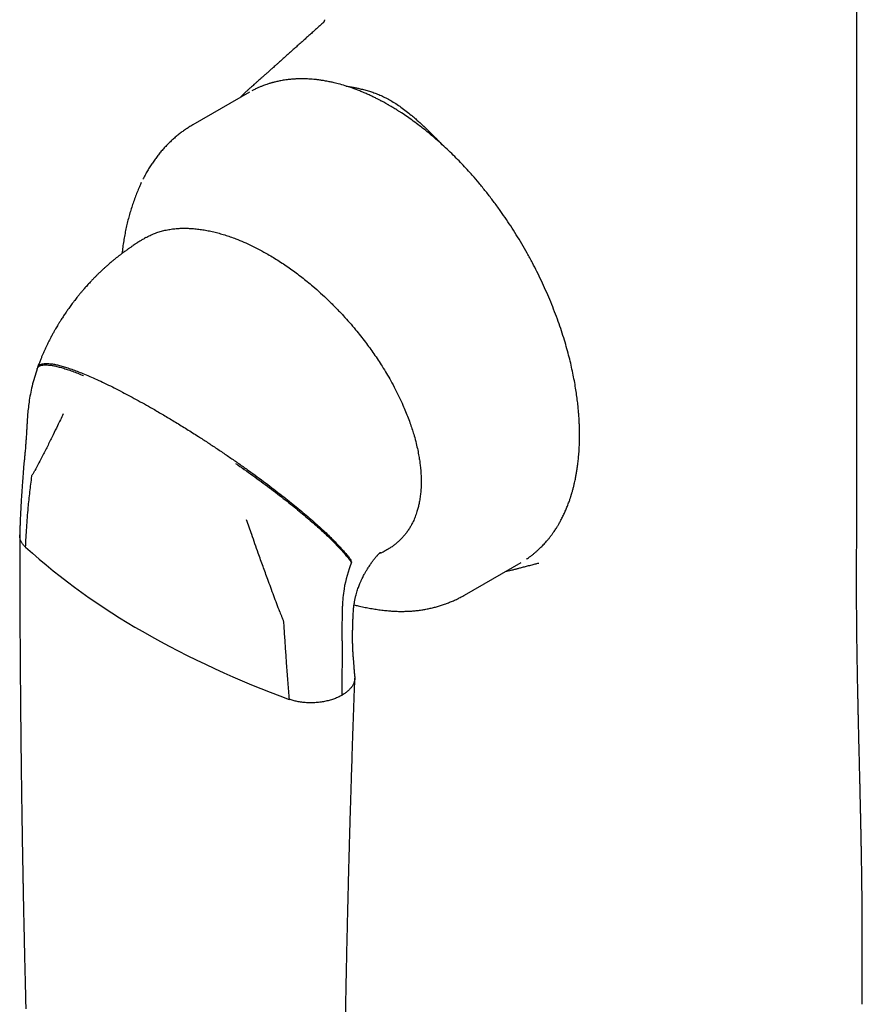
# Model space of a CAD drawing. Header units: millimetres. Extents: x 8 to 763, y 12 to 958.
# Tile 15 of 33: x 694 to 728, y 272 to 312. Entities that reach past the tile are written whole.
import ezdxf

# ---------------------------------------------------------------- set-up
doc = ezdxf.new("R2010")
doc.units = ezdxf.units.MM

msp = doc.modelspace()

# ---------------------------------------------------------------- linework, layer by layer
at = {"color": 7, "linetype": 'Continuous', "lineweight": 30}
for p, q in [((706.074, 312.303), (706.075, 312.304)), ((702.975, 309.527), (702.965, 309.519)), ((703.053, 309.452), (700.72, 308.105)), ((694.314, 298.088), (694.297, 298.038)), ((711.919, 288.705), (714.252, 290.053)), ((713.604, 289.678), (713.754, 289.713)), ((706.872, 287.016), (706.882, 288.241)), ((708.785, 288.057), (708.79, 288.056)), ((706.87, 286.812), (706.852, 284.566)), ((706.87, 286.812), (706.872, 287.016))]:
    msp.add_line(p, q, dxfattribs=at)
at = {"color": 7, "linetype": 'Continuous', "lineweight": 30, "flags": 128}
for points in [[(728.084, 291.456), (728.084, 335.836), (728.084, 388.951)], [(698.593, 305.72), (698.592, 305.718), (698.592, 305.717)]]:
    msp.add_lwpolyline(points, dxfattribs=at)
at = {"color": 7, "linetype": 'Continuous', "lineweight": 30}
for centre, radius, start, end in [((712.493, 311.501), 27.969, 228.1199, 240.3353), ((712.664, 287.942), 5.805, 158.7, 169.9078), ((711.303, 288.189), 4.421, 169.9626, 179.3173), ((717.988, 321.065), 38.999, 240.2741, 250.0604)]:
    msp.add_arc(centre, radius, start, end, dxfattribs=at)
for points, knots in [([(706.125, 312.373), (706.123, 312.366), (706.119, 312.355), (706.113, 312.345), (706.111, 312.341)], [0, 0, 0, 0, 0.644893, 1, 1, 1, 1]), ([(706.151, 312.442), (706.149, 312.435), (706.144, 312.421), (706.138, 312.404), (706.134, 312.393), (706.131, 312.384), (706.129, 312.38), (706.128, 312.377), (706.127, 312.374), (706.127, 312.373), (706.126, 312.372)], [0, 0, 0, 0, 0.175401, 0.317256, 0.42681, 0.505124, 0.581885, 0.690258, 0.829865, 1, 1, 1, 1]), ([(706.073, 312.304), (706.051, 312.284), (705.989, 312.228), (705.88, 312.129), (705.744, 312.007), (705.606, 311.882), (705.472, 311.761), (705.33, 311.634), (705.181, 311.5), (705.031, 311.365), (704.886, 311.235), (704.743, 311.107), (704.594, 310.973), (704.442, 310.837), (704.31, 310.719), (704.2, 310.621), (704.115, 310.545), (704.032, 310.471), (703.943, 310.392), (703.843, 310.302), (703.74, 310.211), (703.643, 310.125), (703.557, 310.048), (703.478, 309.978), (703.413, 309.921), (703.362, 309.875), (703.324, 309.841), (703.282, 309.804), (703.23, 309.758), (703.166, 309.701), (703.087, 309.631), (703.021, 309.573), (702.981, 309.538), (702.973, 309.53)], [0, 0, 0, 0, 0.021302, 0.060479, 0.106884, 0.153086, 0.195357, 0.237326, 0.290487, 0.340318, 0.383604, 0.430396, 0.47915, 0.528373, 0.577156, 0.607072, 0.634295, 0.659095, 0.687257, 0.720396, 0.755742, 0.786816, 0.813441, 0.838443, 0.863224, 0.875405, 0.887612, 0.900069, 0.916076, 0.936728, 0.962023, 0.991958, 1, 1, 1, 1]), ([(706.121, 312.348), (706.121, 312.348), (706.121, 312.348), (706.119, 312.346), (706.109, 312.337), (706.094, 312.323), (706.081, 312.311), (706.073, 312.305)], [0, 0, 0, 0, 0.307621, 0.422645, 0.574569, 0.766736, 1, 1, 1, 1]), ([(706.111, 312.34), (706.11, 312.338), (706.108, 312.334), (706.106, 312.329), (706.105, 312.327), (706.104, 312.327), (706.104, 312.327)], [0, 0, 0, 0, 0.338825, 0.620827, 0.847786, 1, 1, 1, 1]), ([(714.478, 290.194), (714.504, 290.212), (714.562, 290.251), (714.653, 290.318), (714.751, 290.393), (714.846, 290.472), (714.923, 290.54), (714.986, 290.597), (715.041, 290.65), (715.1, 290.708), (715.165, 290.775), (715.232, 290.847), (715.298, 290.922), (715.367, 291.004), (715.438, 291.093), (715.51, 291.189), (715.575, 291.279), (715.633, 291.362), (715.681, 291.436), (715.718, 291.495), (715.747, 291.543), (715.773, 291.586), (715.803, 291.636), (715.837, 291.696), (715.888, 291.789), (715.955, 291.918), (716.02, 292.052), (716.07, 292.162), (716.105, 292.245), (716.141, 292.331), (716.176, 292.419), (716.208, 292.506), (716.238, 292.587), (716.261, 292.655), (716.279, 292.709), (716.292, 292.751), (716.304, 292.786), (716.312, 292.814), (716.32, 292.838), (716.328, 292.865), (716.339, 292.902), (716.354, 292.953), (716.372, 293.016), (716.391, 293.085), (716.409, 293.156), (716.426, 293.224), (716.445, 293.302), (716.465, 293.39), (716.486, 293.488), (716.508, 293.602), (716.534, 293.741), (716.561, 293.911), (716.588, 294.103), (716.612, 294.317), (716.63, 294.514), (716.642, 294.685), (716.649, 294.816), (716.654, 294.934), (716.657, 295.038), (716.659, 295.127), (716.66, 295.201), (716.66, 295.258), (716.66, 295.3), (716.66, 295.332), (716.66, 295.363), (716.66, 295.401), (716.659, 295.446), (716.658, 295.498), (716.657, 295.586), (716.653, 295.71), (716.645, 295.883), (716.634, 296.074), (716.617, 296.286), (716.595, 296.515), (716.567, 296.764), (716.53, 297.035), (716.485, 297.323), (716.43, 297.628), (716.366, 297.944), (716.293, 298.271), (716.209, 298.607), (716.114, 298.958), (716.005, 299.324), (715.882, 299.704), (715.744, 300.097), (715.594, 300.497), (715.432, 300.896), (715.263, 301.287), (715.087, 301.671), (714.905, 302.046), (714.709, 302.426), (714.501, 302.81), (714.279, 303.196), (714.053, 303.57), (713.823, 303.932), (713.59, 304.28), (713.342, 304.635), (713.078, 304.994), (712.798, 305.354), (712.519, 305.696), (712.262, 305.996), (712.024, 306.26), (711.803, 306.498), (711.57, 306.739), (711.324, 306.982), (711.066, 307.225), (710.811, 307.455), (710.56, 307.671), (710.315, 307.872), (710.061, 308.071), (709.81, 308.258), (709.562, 308.433), (709.369, 308.563), (709.223, 308.657), (709.13, 308.716), (709.045, 308.768), (708.968, 308.815), (708.899, 308.856), (708.842, 308.89), (708.799, 308.915), (708.761, 308.936), (708.721, 308.959), (708.662, 308.992), (708.583, 309.036), (708.483, 309.09), (708.369, 309.15), (708.24, 309.215), (708.096, 309.284), (707.94, 309.357), (707.772, 309.431), (707.557, 309.52), (707.299, 309.617), (707.004, 309.715), (706.773, 309.782), (706.604, 309.825), (706.504, 309.849), (706.417, 309.868), (706.334, 309.886), (706.241, 309.904), (706.124, 309.925), (705.99, 309.946), (705.846, 309.965), (705.705, 309.98), (705.569, 309.991), (705.438, 309.998), (705.314, 310.002), (705.204, 310.003), (705.109, 310.002), (705.031, 310), (704.964, 309.997), (704.899, 309.993), (704.828, 309.989), (704.744, 309.981), (704.649, 309.971), (704.549, 309.959), (704.446, 309.943), (704.348, 309.926), (704.257, 309.908), (704.176, 309.89), (704.103, 309.873), (704.046, 309.858), (704.002, 309.847), (703.969, 309.837), (703.933, 309.827), (703.888, 309.814), (703.829, 309.795), (703.756, 309.771), (703.669, 309.74), (703.568, 309.702), (703.456, 309.655), (703.331, 309.599), (703.227, 309.548), (703.166, 309.514), (703.149, 309.505)], [0, 0, 0, 0, 0.004544, 0.009933, 0.016647, 0.02265, 0.027942, 0.031511, 0.034959, 0.038883, 0.0433, 0.048057, 0.052702, 0.057206, 0.06296, 0.068466, 0.073628, 0.078206, 0.08219, 0.085579, 0.087536, 0.089704, 0.092312, 0.095361, 0.098849, 0.106431, 0.11442, 0.118197, 0.122059, 0.126004, 0.130032, 0.134074, 0.137697, 0.140828, 0.142941, 0.144751, 0.146257, 0.147458, 0.148365, 0.149427, 0.150892, 0.153111, 0.155879, 0.158885, 0.161795, 0.164611, 0.16733, 0.171411, 0.175257, 0.179142, 0.185061, 0.191698, 0.199052, 0.207124, 0.215911, 0.22111, 0.225927, 0.230195, 0.233913, 0.237083, 0.239704, 0.241776, 0.243182, 0.244146, 0.245153, 0.246469, 0.248093, 0.24997, 0.251892, 0.257304, 0.262903, 0.269813, 0.276987, 0.28448, 0.29298, 0.301971, 0.311452, 0.321423, 0.331885, 0.342244, 0.353042, 0.364281, 0.375958, 0.388076, 0.400633, 0.413529, 0.426294, 0.438866, 0.451245, 0.463432, 0.475427, 0.488632, 0.501596, 0.51432, 0.526803, 0.539045, 0.551047, 0.564884, 0.578387, 0.591557, 0.604394, 0.613961, 0.623846, 0.634138, 0.644837, 0.655942, 0.667454, 0.677439, 0.687711, 0.698272, 0.709121, 0.718906, 0.728916, 0.732909, 0.736833, 0.740321, 0.743339, 0.746363, 0.748701, 0.750352, 0.751657, 0.753284, 0.755249, 0.758878, 0.762961, 0.767494, 0.772852, 0.778727, 0.78512, 0.792031, 0.799415, 0.811748, 0.823892, 0.835849, 0.840495, 0.844897, 0.84822, 0.851471, 0.855402, 0.860013, 0.866324, 0.872519, 0.878565, 0.884462, 0.89021, 0.895786, 0.900837, 0.904895, 0.908405, 0.911367, 0.913969, 0.917158, 0.921065, 0.925454, 0.930146, 0.934966, 0.939915, 0.943892, 0.947887, 0.951421, 0.954392, 0.956269, 0.957823, 0.959352, 0.96157, 0.964508, 0.968166, 0.972544, 0.977642, 0.983461, 0.990001, 0.99726, 1, 1, 1, 1]), ([(702.966, 309.523), (702.948, 309.507), (702.91, 309.473), (702.855, 309.421), (702.799, 309.366), (702.742, 309.309), (702.697, 309.263), (702.672, 309.235), (702.665, 309.228)], [0, 0, 0, 0, 0.157393, 0.328325, 0.513086, 0.711936, 0.922696, 1, 1, 1, 1]), ([(707.044, 309.7), (707.057, 309.698), (707.125, 309.688), (707.244, 309.668), (707.394, 309.641), (707.545, 309.61), (707.712, 309.572), (707.896, 309.523), (708.087, 309.463), (708.281, 309.394), (708.478, 309.311), (708.678, 309.216), (708.809, 309.143), (708.874, 309.107)], [0, 0, 0, 0, 0.02251, 0.115319, 0.199655, 0.275536, 0.369371, 0.47668, 0.578493, 0.681537, 0.790396, 0.896449, 1, 1, 1, 1]), ([(708.874, 309.107), (708.944, 309.065), (709.085, 308.981), (709.299, 308.834), (709.509, 308.677), (709.69, 308.531), (709.842, 308.402), (709.972, 308.288), (710.103, 308.169), (710.227, 308.054), (710.343, 307.942), (710.456, 307.833), (710.574, 307.717), (710.665, 307.626), (710.727, 307.565), (710.756, 307.535), (710.785, 307.506), (710.815, 307.475), (710.84, 307.451), (710.865, 307.425), (710.896, 307.394), (710.937, 307.352), (710.982, 307.307), (711.016, 307.271), (711.038, 307.25), (711.043, 307.244)], [0, 0, 0, 0, 0.093008, 0.188376, 0.286414, 0.376868, 0.434646, 0.494452, 0.556321, 0.61675, 0.668032, 0.719948, 0.775784, 0.835546, 0.84922, 0.863085, 0.877141, 0.891386, 0.905822, 0.911725, 0.92742, 0.950605, 0.969672, 0.991896, 1, 1, 1, 1]), ([(700.721, 308.105), (700.716, 308.103), (700.661, 308.072), (700.557, 308.008), (700.41, 307.912), (700.266, 307.81), (700.126, 307.702), (699.989, 307.59), (699.855, 307.471), (699.725, 307.348), (699.598, 307.218), (699.475, 307.084), (699.356, 306.944), (699.24, 306.798), (699.129, 306.647), (699.022, 306.491), (698.919, 306.33), (698.82, 306.163), (698.734, 306.006), (698.683, 305.904), (698.661, 305.86)], [0, 0, 0, 0, 0.004947, 0.062214, 0.119594, 0.177119, 0.234827, 0.292753, 0.350934, 0.409406, 0.468203, 0.527357, 0.586899, 0.646857, 0.707258, 0.768123, 0.82947, 0.891315, 0.953666, 1, 1, 1, 1]), ([(698.593, 305.719), (698.582, 305.695), (698.537, 305.601), (698.465, 305.432), (698.375, 305.213), (698.292, 304.989), (698.213, 304.761), (698.141, 304.529), (698.074, 304.293), (698.012, 304.054), (697.957, 303.81), (697.907, 303.563), (697.864, 303.312), (697.827, 303.058), (697.804, 302.885), (697.796, 302.797), (697.796, 302.796)], [0, 0, 0, 0, 0.025758, 0.103162, 0.181154, 0.259763, 0.339016, 0.418938, 0.49955, 0.580872, 0.662918, 0.745699, 0.829218, 0.913473, 0.998455, 1, 1, 1, 1]), ([(698.783, 303.452), (698.811, 303.469), (698.895, 303.518), (699.043, 303.586), (699.227, 303.659), (699.419, 303.719), (699.618, 303.767), (699.823, 303.803), (700.016, 303.825), (700.195, 303.836), (700.359, 303.84), (700.525, 303.837), (700.637, 303.831), (700.694, 303.827)], [0, 0, 0, 0, 0.051632, 0.154662, 0.257693, 0.362942, 0.468192, 0.574104, 0.680018, 0.759865, 0.839861, 0.919858, 1, 1, 1, 1]), ([(698.782, 303.454), (698.747, 303.434), (698.673, 303.391), (698.554, 303.318), (698.472, 303.266), (698.428, 303.238)], [0, 0, 0, 0, 0.29254, 0.626202, 1, 1, 1, 1]), ([(700.694, 303.827), (700.766, 303.821), (700.909, 303.809), (701.129, 303.778), (701.351, 303.739), (701.576, 303.69), (701.802, 303.631), (702.029, 303.564), (702.259, 303.488), (702.521, 303.391), (702.817, 303.27), (703.147, 303.119), (703.479, 302.952), (703.701, 302.827), (703.812, 302.764)], [0, 0, 0, 0, 0.073014, 0.146029, 0.219345, 0.292662, 0.36567, 0.438678, 0.511952, 0.585225, 0.688571, 0.791917, 0.895958, 1, 1, 1, 1]), ([(698.428, 303.238), (698.397, 303.218), (698.339, 303.18), (698.261, 303.128), (698.197, 303.084), (698.145, 303.049), (698.104, 303.02), (698.07, 302.996), (698.04, 302.975), (698.006, 302.951), (697.961, 302.918), (697.899, 302.873), (697.852, 302.838), (697.826, 302.818)], [0, 0, 0, 0, 0.152229, 0.280648, 0.385282, 0.466955, 0.537109, 0.589688, 0.63693, 0.684534, 0.759203, 0.864369, 1, 1, 1, 1]), ([(697.826, 302.818), (697.803, 302.802), (697.763, 302.772), (697.712, 302.732), (697.672, 302.702), (697.64, 302.676), (697.603, 302.647), (697.559, 302.612), (697.511, 302.574), (697.464, 302.535), (697.415, 302.495), (697.36, 302.449), (697.3, 302.398), (697.22, 302.329), (697.131, 302.25), (697.031, 302.158), (696.932, 302.066), (696.848, 301.986), (696.783, 301.921), (696.738, 301.877), (696.694, 301.832), (696.65, 301.787), (696.608, 301.744), (696.572, 301.707), (696.54, 301.673), (696.501, 301.631), (696.45, 301.577), (696.389, 301.511), (696.328, 301.443), (696.27, 301.376), (696.217, 301.316), (696.169, 301.26), (696.125, 301.208), (696.084, 301.159), (696.049, 301.117), (696.012, 301.072), (695.965, 301.013), (695.907, 300.94), (695.843, 300.858), (695.78, 300.775), (695.718, 300.693), (695.658, 300.611), (695.604, 300.537), (695.555, 300.467), (695.51, 300.403), (695.464, 300.334), (695.415, 300.262), (695.365, 300.186), (695.317, 300.113), (695.276, 300.049), (695.245, 299.999), (695.222, 299.963), (695.202, 299.93), (695.179, 299.893), (695.148, 299.841), (695.107, 299.772), (695.056, 299.685), (694.997, 299.583), (694.932, 299.465), (694.887, 299.381), (694.863, 299.336)], [0, 0, 0, 0, 0.018188, 0.032281, 0.042262, 0.050129, 0.059074, 0.07248, 0.086615, 0.098772, 0.112173, 0.12721, 0.145209, 0.163576, 0.195001, 0.222168, 0.251646, 0.282567, 0.297252, 0.310781, 0.323792, 0.337517, 0.351493, 0.36268, 0.371185, 0.381922, 0.399604, 0.419304, 0.439881, 0.458918, 0.476558, 0.49136, 0.50688, 0.521084, 0.532422, 0.54222, 0.559295, 0.581289, 0.60256, 0.627009, 0.648831, 0.669817, 0.69266, 0.708692, 0.725692, 0.743686, 0.762672, 0.782647, 0.80306, 0.820337, 0.832353, 0.841495, 0.848317, 0.857855, 0.870104, 0.888373, 0.910522, 0.936531, 0.96637, 1, 1, 1, 1]), ([(703.812, 302.764), (703.889, 302.718), (704.045, 302.627), (704.279, 302.48), (704.512, 302.326), (704.744, 302.165), (704.976, 301.996), (705.206, 301.82), (705.436, 301.636), (705.696, 301.42), (705.984, 301.166), (706.3, 300.87), (706.612, 300.561), (706.816, 300.343), (706.918, 300.234)], [0, 0, 0, 0, 0.073004, 0.146007, 0.219251, 0.292495, 0.3655, 0.438505, 0.511763, 0.58502, 0.688357, 0.791693, 0.895848, 1, 1, 1, 1]), ([(706.918, 300.234), (707.004, 300.139), (707.175, 299.951), (707.412, 299.671), (707.63, 299.402), (707.825, 299.15), (708.009, 298.901), (708.184, 298.654), (708.355, 298.402), (708.528, 298.133), (708.703, 297.848), (708.884, 297.533), (709.058, 297.209), (709.225, 296.875), (709.368, 296.567), (709.49, 296.28), (709.595, 296.015), (709.687, 295.76), (709.769, 295.515), (709.849, 295.25), (709.923, 294.975), (709.988, 294.692), (710.034, 294.451), (710.069, 294.231), (710.095, 294.023), (710.115, 293.809), (710.129, 293.58), (710.13, 293.428), (710.13, 293.348)], [0, 0, 0, 0, 0.049401, 0.098801, 0.140137, 0.181472, 0.219084, 0.256697, 0.294613, 0.332528, 0.37566, 0.41879, 0.466929, 0.512306, 0.557681, 0.593468, 0.629271, 0.665056, 0.696695, 0.728334, 0.77243, 0.808367, 0.844303, 0.87221, 0.900117, 0.932115, 0.964113, 1, 1, 1, 1]), ([(694.863, 299.336), (694.843, 299.298), (694.807, 299.228), (694.76, 299.135), (694.723, 299.06), (694.694, 299), (694.661, 298.93), (694.622, 298.845), (694.576, 298.745), (694.53, 298.639), (694.482, 298.525), (694.429, 298.396), (694.372, 298.249), (694.335, 298.145), (694.315, 298.089)], [0, 0, 0, 0, 0.093124, 0.168668, 0.227041, 0.272373, 0.315408, 0.395163, 0.475157, 0.55714, 0.647739, 0.749868, 0.8676, 1, 1, 1, 1]), ([(694.299, 298.037), (694.303, 298.049), (694.314, 298.083), (694.351, 298.125), (694.411, 298.164), (694.49, 298.189), (694.588, 298.202), (694.704, 298.203), (694.838, 298.191), (694.989, 298.166), (695.158, 298.127), (695.343, 298.077), (695.541, 298.014), (695.751, 297.94), (695.974, 297.856), (696.13, 297.792), (696.209, 297.76)], [0, 0, 0, 0, 0.033104, 0.093853, 0.157125, 0.222986, 0.291451, 0.362489, 0.436019, 0.511926, 0.590055, 0.670209, 0.750682, 0.832646, 0.915842, 1, 1, 1, 1]), ([(694.317, 298.088), (694.32, 298.099), (694.331, 298.133), (694.368, 298.175), (694.426, 298.216), (694.505, 298.243), (694.603, 298.259), (694.719, 298.261), (694.854, 298.251), (695.007, 298.227), (695.177, 298.189), (695.363, 298.139), (695.564, 298.077), (695.779, 298.003), (696.006, 297.919), (696.166, 297.854), (696.246, 297.821)], [0, 0, 0, 0, 0.029108, 0.08973, 0.152855, 0.218567, 0.286905, 0.357867, 0.431407, 0.507437, 0.585826, 0.666408, 0.747492, 0.830281, 0.914536, 1, 1, 1, 1]), ([(694.297, 298.039), (694.258, 297.918), (694.181, 297.679), (694.089, 297.328), (694.014, 296.989), (693.98, 296.771), (693.963, 296.663)], [0, 0, 0, 0, 0.257566, 0.51067, 0.758419, 1, 1, 1, 1]), ([(696.246, 297.821), (696.343, 297.78), (696.536, 297.698), (696.841, 297.561), (697.155, 297.412), (697.478, 297.252), (697.806, 297.085), (698.136, 296.911), (698.467, 296.731), (698.798, 296.547), (699.021, 296.418), (699.132, 296.355)], [0, 0, 0, 0, 0.11255, 0.226033, 0.339962, 0.453858, 0.567257, 0.677723, 0.786899, 0.894431, 1, 1, 1, 1]), ([(693.963, 296.664), (693.95, 296.568), (693.925, 296.377), (693.899, 296.097), (693.888, 295.916), (693.883, 295.826)], [0, 0, 0, 0, 0.335397, 0.668935, 1, 1, 1, 1]), ([(695.376, 296.177), (695.296, 296.014), (695.153, 295.725), (695.015, 295.44), (694.955, 295.317)], [0, 0, 0, 0, 0.565774, 1, 1, 1, 1]), ([(699.132, 296.355), (699.274, 296.272), (699.563, 296.104), (700.009, 295.835), (700.47, 295.551), (700.909, 295.273), (701.321, 295.005), (701.702, 294.753), (702.086, 294.494), (702.343, 294.316), (702.471, 294.227)], [0, 0, 0, 0, 0.134713, 0.272466, 0.412574, 0.55426, 0.66614, 0.778027, 0.889468, 1, 1, 1, 1]), ([(693.883, 295.827), (693.88, 295.771), (693.875, 295.664), (693.866, 295.513), (693.858, 295.38), (693.85, 295.265), (693.844, 295.169), (693.838, 295.091), (693.833, 295.022), (693.828, 294.945), (693.82, 294.851), (693.811, 294.739), (693.8, 294.608), (693.787, 294.457), (693.776, 294.351), (693.77, 294.294)], [0, 0, 0, 0, 0.10848, 0.206679, 0.294095, 0.370306, 0.434969, 0.487814, 0.527832, 0.577388, 0.637969, 0.710014, 0.793998, 0.890462, 1, 1, 1, 1]), ([(694.955, 295.317), (694.886, 295.174), (694.748, 294.891), (694.551, 294.505), (694.37, 294.155), (694.259, 293.945), (694.204, 293.84)], [0, 0, 0, 0, 0.285391, 0.566308, 0.784253, 1, 1, 1, 1]), ([(693.77, 294.294), (693.768, 294.271), (693.763, 294.226), (693.756, 294.157), (693.746, 294.091), (693.742, 294.043), (693.74, 294.019)], [0, 0, 0, 0, 0.246573, 0.49445, 0.741677, 1, 1, 1, 1]), ([(702.471, 294.227), (702.591, 294.143), (702.831, 293.975), (703.189, 293.718), (703.541, 293.46), (703.885, 293.203), (704.22, 292.946), (704.539, 292.698), (704.839, 292.457), (705.12, 292.227), (705.388, 292.002), (705.642, 291.783), (705.88, 291.571), (706.102, 291.368), (706.308, 291.173), (706.497, 290.987), (706.669, 290.81), (706.823, 290.645), (706.96, 290.49), (707.08, 290.347), (707.185, 290.213), (707.243, 290.131), (707.271, 290.09)], [0, 0, 0, 0, 0.068029, 0.135, 0.200676, 0.26484, 0.327295, 0.387877, 0.44316, 0.496575, 0.54807, 0.597625, 0.645252, 0.690994, 0.734925, 0.777146, 0.817781, 0.856972, 0.894209, 0.930357, 0.965571, 1, 1, 1, 1]), ([(702.48, 294.14), (702.598, 294.057), (702.833, 293.893), (703.184, 293.642), (703.531, 293.39), (703.871, 293.137), (704.202, 292.885), (704.518, 292.64), (704.816, 292.402), (705.096, 292.174), (705.363, 291.952), (705.616, 291.735), (705.854, 291.526), (706.077, 291.324), (706.283, 291.131), (706.472, 290.946), (706.645, 290.771), (706.8, 290.606), (706.939, 290.452), (707.061, 290.308), (707.168, 290.174), (707.227, 290.091), (707.256, 290.051)], [0, 0, 0, 0, 0.0670188, 0.1331908, 0.1982662, 0.2620077, 0.3241971, 0.3846411, 0.4398898, 0.4933454, 0.5449324, 0.5946072, 0.642361, 0.6882213, 0.7322522, 0.7746039, 0.8154777, 0.8549976, 0.8926308, 0.9292401, 0.9649785, 1, 1, 1, 1]), ([(693.74, 294.019), (693.733, 293.928), (693.72, 293.752), (693.702, 293.502), (693.686, 293.274), (693.673, 293.082), (693.662, 292.922), (693.654, 292.792), (693.646, 292.678), (693.64, 292.581), (693.636, 292.503), (693.632, 292.443), (693.63, 292.4), (693.628, 292.37), (693.627, 292.346), (693.626, 292.321), (693.623, 292.282), (693.621, 292.227), (693.617, 292.155), (693.612, 292.067), (693.607, 291.961), (693.602, 291.839), (693.596, 291.701), (693.59, 291.546), (693.584, 291.374), (693.581, 291.254), (693.579, 291.191)], [0, 0, 0, 0, 0.094517, 0.181495, 0.260702, 0.331923, 0.38302, 0.428794, 0.469157, 0.504009, 0.533129, 0.552772, 0.5682, 0.579406, 0.585044, 0.592824, 0.606554, 0.626244, 0.651904, 0.683552, 0.721202, 0.764872, 0.814577, 0.870329, 0.932136, 1, 1, 1, 1]), ([(694.079, 293.605), (694.083, 293.625), (694.091, 293.665), (694.121, 293.699), (694.15, 293.738), (694.176, 293.788), (694.195, 293.823), (694.204, 293.84)], [0, 0, 0, 0, 0.182398, 0.370964, 0.560891, 0.780534, 1, 1, 1, 1]), ([(693.821, 290.677), (693.835, 290.948), (693.863, 291.492), (693.925, 292.255), (693.997, 292.961), (694.052, 293.391), (694.079, 293.605)], [0, 0, 0, 0, 0.278828, 0.559967, 0.780782, 1, 1, 1, 1]), ([(710.13, 293.348), (710.128, 293.273), (710.125, 293.121), (710.108, 292.901), (710.081, 292.687), (710.045, 292.491), (710.004, 292.312), (709.952, 292.13), (709.885, 291.937), (709.8, 291.738), (709.711, 291.566), (709.622, 291.418), (709.535, 291.291), (709.442, 291.172), (709.345, 291.06), (709.242, 290.955), (709.133, 290.857), (709.018, 290.765), (708.899, 290.68), (708.774, 290.604), (708.687, 290.553), (708.639, 290.531), (708.636, 290.53)], [0, 0, 0, 0, 0.05499, 0.110343, 0.165696, 0.221413, 0.268451, 0.31549, 0.379292, 0.443144, 0.506951, 0.555632, 0.604313, 0.652698, 0.701085, 0.749736, 0.798387, 0.847801, 0.897215, 0.946862, 0.996509, 1, 1, 1, 1]), ([(703.414, 290.433), (703.324, 290.688), (703.161, 291.147), (703.003, 291.609), (702.933, 291.815)], [0, 0, 0, 0, 0.5542583, 1, 1, 1, 1]), ([(728.314, 271.823), (728.314, 271.945), (728.314, 272.194), (728.314, 272.573), (728.314, 272.959), (728.315, 273.343), (728.315, 273.691), (728.315, 274.003), (728.315, 274.28), (728.314, 274.554), (728.314, 274.835), (728.313, 275.1), (728.312, 275.351), (728.311, 275.584), (728.309, 275.826), (728.308, 276.078), (728.305, 276.339), (728.302, 276.603), (728.299, 276.863), (728.296, 277.109), (728.292, 277.339), (728.289, 277.525), (728.287, 277.67), (728.285, 277.778), (728.284, 277.874), (728.282, 277.953), (728.281, 278.014), (728.28, 278.063), (728.279, 278.111), (728.278, 278.168), (728.277, 278.238), (728.276, 278.32), (728.274, 278.418), (728.272, 278.532), (728.269, 278.662), (728.266, 278.802), (728.263, 278.948), (728.26, 279.123), (728.255, 279.329), (728.251, 279.517), (728.248, 279.66), (728.246, 279.749), (728.244, 279.827), (728.243, 279.893), (728.242, 279.947), (728.241, 279.999), (728.239, 280.051), (728.238, 280.111), (728.237, 280.176), (728.235, 280.263), (728.232, 280.372), (728.229, 280.506), (728.226, 280.651), (728.222, 280.808), (728.219, 280.948), (728.216, 281.063), (728.214, 281.144), (728.212, 281.211), (728.211, 281.273), (728.209, 281.338), (728.207, 281.426), (728.205, 281.535), (728.201, 281.666), (728.198, 281.802), (728.195, 281.941), (728.191, 282.076), (728.188, 282.2), (728.186, 282.312), (728.183, 282.419), (728.18, 282.533), (728.177, 282.653), (728.175, 282.774), (728.172, 282.892), (728.169, 283.011), (728.166, 283.128), (728.164, 283.241), (728.161, 283.343), (728.159, 283.439), (728.157, 283.528), (728.155, 283.61), (728.153, 283.691), (728.151, 283.778), (728.149, 283.876), (728.147, 283.984), (728.144, 284.095), (728.142, 284.201), (728.14, 284.301), (728.138, 284.394), (728.136, 284.483), (728.134, 284.569), (728.132, 284.659), (728.13, 284.755), (728.128, 284.858), (728.126, 284.963), (728.124, 285.071), (728.122, 285.179), (728.12, 285.289), (728.118, 285.392), (728.116, 285.485), (728.115, 285.568), (728.113, 285.654), (728.111, 285.75), (728.11, 285.861), (728.108, 285.982), (728.105, 286.114), (728.103, 286.253), (728.101, 286.393), (728.099, 286.53), (728.097, 286.661), (728.096, 286.782), (728.094, 286.895), (728.093, 287.006), (728.092, 287.122), (728.09, 287.245), (728.089, 287.371), (728.088, 287.493), (728.087, 287.608), (728.086, 287.717), (728.085, 287.831), (728.084, 287.949), (728.083, 288.07), (728.082, 288.185), (728.082, 288.294), (728.081, 288.405), (728.08, 288.529), (728.08, 288.663), (728.079, 288.797), (728.079, 288.924), (728.079, 289.049), (728.078, 289.176), (728.078, 289.288), (728.079, 289.377), (728.079, 289.443), (728.079, 289.506), (728.079, 289.571), (728.079, 289.643), (728.079, 289.727), (728.079, 289.82), (728.08, 289.912), (728.08, 289.995), (728.08, 290.063), (728.08, 290.125), (728.081, 290.184), (728.081, 290.247), (728.081, 290.316), (728.082, 290.394), (728.082, 290.485), (728.083, 290.587), (728.083, 290.706), (728.083, 290.803), (728.083, 290.879), (728.083, 290.936), (728.083, 290.983), (728.083, 291.016), (728.083, 291.031), (728.083, 291.042), (728.083, 291.062), (728.083, 291.083), (728.083, 291.106), (728.084, 291.128), (728.084, 291.145), (728.084, 291.164), (728.084, 291.191), (728.085, 291.229), (728.085, 291.278), (728.085, 291.331), (728.085, 291.383), (728.085, 291.432), (728.085, 291.468), (728.084, 291.493), (728.084, 291.509), (728.084, 291.519), (728.084, 291.524), (728.084, 291.525)], [0, 0, 0, 0, 0.0178927, 0.0363864, 0.0554075, 0.0740615, 0.0920868, 0.1058088, 0.119143, 0.1320937, 0.1454019, 0.1596149, 0.1703211, 0.1814891, 0.1931192, 0.2052115, 0.2177661, 0.2307446, 0.2432647, 0.2552601, 0.266384, 0.2766367, 0.2822706, 0.2876021, 0.2924106, 0.296336, 0.299178, 0.3012739, 0.3034793, 0.3062915, 0.3097104, 0.313736, 0.3183684, 0.3241645, 0.3306555, 0.3375442, 0.3447691, 0.3523304, 0.3634809, 0.3752903, 0.3801099, 0.3847264, 0.3885983, 0.3917152, 0.3944416, 0.3967431, 0.3993682, 0.4023177, 0.4055916, 0.4091901, 0.4152842, 0.4219811, 0.4292651, 0.4371361, 0.445514, 0.4504003, 0.4544387, 0.4576291, 0.460536, 0.4638282, 0.4675068, 0.4738016, 0.4804388, 0.4873427, 0.4945133, 0.5015973, 0.5079146, 0.5134482, 0.5186463, 0.5244329, 0.5308584, 0.53715, 0.5430304, 0.5489604, 0.5555326, 0.5611093, 0.5664691, 0.5714215, 0.5759734, 0.5802371, 0.584254, 0.5886099, 0.5937569, 0.5996446, 0.6054953, 0.6110439, 0.6162904, 0.6212076, 0.6257275, 0.6302392, 0.6348245, 0.6399072, 0.6453776, 0.6511426, 0.6566456, 0.6624236, 0.6684512, 0.6740592, 0.6789628, 0.6832248, 0.6873044, 0.6927667, 0.6985727, 0.7051263, 0.7121942, 0.7198089, 0.7274224, 0.7348667, 0.7419393, 0.7485337, 0.7544621, 0.7602631, 0.7664613, 0.7731766, 0.7802882, 0.7869673, 0.7929398, 0.7988726, 0.8047796, 0.8113037, 0.8179462, 0.8242115, 0.8299954, 0.8357393, 0.8421694, 0.8499455, 0.8573711, 0.8636918, 0.870337, 0.8778036, 0.8849783, 0.8888492, 0.8924835, 0.8958559, 0.8990782, 0.9028624, 0.9072496, 0.9123016, 0.9173464, 0.9216168, 0.9251754, 0.9280446, 0.9312078, 0.9348899, 0.9388298, 0.9427006, 0.9465334, 0.9515044, 0.9564038, 0.9615965, 0.9643586, 0.9671951, 0.9697627, 0.9720789, 0.9742829, 0.976578, 0.9784369, 0.9804185, 0.9821639, 0.9829299, 0.983659, 0.9843841, 0.9851388, 0.9868637, 0.9889595, 0.9914703, 0.9941256, 0.9962592, 0.9978955, 0.99856, 0.9991646, 0.999816, 1, 1, 1, 1]), ([(693.579, 291.176), (693.579, 290.98), (693.579, 290.593), (693.58, 290.021), (693.581, 289.466), (693.583, 288.928), (693.585, 288.41), (693.587, 287.912), (693.589, 287.432), (693.591, 286.969), (693.594, 286.496), (693.597, 286.014), (693.601, 285.526), (693.604, 285.061), (693.608, 284.618), (693.612, 284.199), (693.615, 283.802), (693.619, 283.429), (693.623, 283.077), (693.626, 282.749), (693.63, 282.44), (693.633, 282.145), (693.638, 281.73), (693.645, 281.199), (693.653, 280.586), (693.661, 280.023), (693.669, 279.506), (693.677, 278.998), (693.685, 278.496), (693.694, 277.993), (693.7, 277.612), (693.705, 277.35), (693.708, 277.203), (693.711, 277.046), (693.714, 276.876), (693.717, 276.691), (693.721, 276.479), (693.726, 276.238), (693.731, 275.965), (693.737, 275.673), (693.744, 275.36), (693.751, 275.025), (693.759, 274.667), (693.767, 274.289), (693.776, 273.891), (693.785, 273.476), (693.796, 273.043), (693.806, 272.593), (693.818, 272.124), (693.826, 271.805), (693.83, 271.642)], [0, 0, 0, 0, 0.029921, 0.058995, 0.087222, 0.114603, 0.141136, 0.16637, 0.190788, 0.214388, 0.237172, 0.263229, 0.288129, 0.31187, 0.334454, 0.355879, 0.376145, 0.395254, 0.413205, 0.429997, 0.445631, 0.460602, 0.475364, 0.509332, 0.542141, 0.569455, 0.595909, 0.621715, 0.647483, 0.67325, 0.699018, 0.706233, 0.713593, 0.721632, 0.730398, 0.739891, 0.750112, 0.763092, 0.777083, 0.792084, 0.808095, 0.825436, 0.843824, 0.86326, 0.883744, 0.905274, 0.92744, 0.950617, 0.974803, 1, 1, 1, 1]), ([(693.821, 290.677), (693.791, 290.707), (693.731, 290.768), (693.663, 290.867), (693.612, 290.974), (693.582, 291.082), (693.581, 291.156), (693.58, 291.191)], [0, 0, 0, 0, 0.190898, 0.388643, 0.592575, 0.80181, 1, 1, 1, 1]), ([(704.302, 288.01), (704.219, 288.232), (704.052, 288.679), (703.822, 289.306), (703.609, 289.892), (703.479, 290.252), (703.414, 290.433)], [0, 0, 0, 0, 0.27496, 0.553582, 0.775368, 1, 1, 1, 1]), ([(707.979, 289.886), (707.999, 289.917), (708.035, 289.971), (708.084, 290.041), (708.123, 290.095), (708.155, 290.137), (708.185, 290.178), (708.219, 290.221), (708.26, 290.271), (708.297, 290.314), (708.325, 290.345), (708.348, 290.37), (708.369, 290.393), (708.39, 290.413), (708.406, 290.429), (708.417, 290.44), (708.427, 290.449), (708.436, 290.457), (708.445, 290.465), (708.451, 290.47), (708.453, 290.472), (708.453, 290.471), (708.453, 290.471)], [0, 0, 0, 0, 0.081601, 0.146851, 0.19632, 0.23847, 0.277212, 0.325987, 0.376178, 0.430378, 0.491224, 0.536787, 0.587022, 0.63951, 0.680301, 0.710637, 0.742328, 0.79724, 0.861418, 0.922097, 0.978732, 1, 1, 1, 1]), ([(708.394, 290.418), (708.414, 290.426), (708.453, 290.442), (708.51, 290.468), (708.571, 290.497), (708.613, 290.518), (708.636, 290.529)], [0, 0, 0, 0, 0.232083, 0.447652, 0.702988, 1, 1, 1, 1]), ([(713.732, 289.703), (713.767, 289.712), (713.829, 289.729), (713.916, 289.751), (713.986, 289.77), (714.047, 289.785), (714.103, 289.8), (714.161, 289.815), (714.257, 289.84), (714.392, 289.875), (714.537, 289.913), (714.655, 289.943), (714.746, 289.967), (714.828, 289.988), (714.901, 290.007), (714.952, 290.02), (714.978, 290.027), (714.982, 290.028)], [0, 0, 0, 0, 0.082222, 0.151704, 0.208439, 0.253581, 0.297989, 0.344338, 0.392631, 0.529726, 0.663987, 0.740677, 0.814237, 0.880041, 0.936938, 0.990895, 1, 1, 1, 1]), ([(707.333, 288.017), (707.337, 288.067), (707.344, 288.164), (707.362, 288.31), (707.385, 288.451), (707.412, 288.583), (707.442, 288.706), (707.473, 288.819), (707.506, 288.921), (707.539, 289.016), (707.572, 289.102), (707.608, 289.192), (707.651, 289.29), (707.695, 289.382), (707.739, 289.47), (707.784, 289.556), (707.838, 289.655), (707.904, 289.768), (707.953, 289.845), (707.979, 289.886)], [0, 0, 0, 0, 0.085487, 0.165484, 0.23966, 0.307781, 0.369712, 0.425473, 0.475404, 0.520044, 0.564987, 0.611734, 0.663256, 0.719704, 0.758232, 0.804598, 0.860286, 0.92539, 1, 1, 1, 1]), ([(708.784, 288.057), (708.793, 288.056), (708.866, 288.049), (709.001, 288.041), (709.19, 288.033), (709.377, 288.032), (709.562, 288.037), (709.745, 288.047), (709.927, 288.064), (710.107, 288.086), (710.284, 288.114), (710.46, 288.148), (710.633, 288.188), (710.804, 288.234), (710.973, 288.285), (711.14, 288.342), (711.303, 288.405), (711.465, 288.473), (711.623, 288.547), (711.775, 288.624), (711.872, 288.679), (711.918, 288.705)], [0, 0, 0, 0, 0.008406, 0.065566, 0.122465, 0.179099, 0.235468, 0.291574, 0.347427, 0.403036, 0.458415, 0.513583, 0.568559, 0.623367, 0.678032, 0.732581, 0.787044, 0.841451, 0.895836, 0.950231, 1, 1, 1, 1]), ([(704.302, 288.01), (704.316, 287.974), (704.344, 287.9), (704.38, 287.806), (704.42, 287.733), (704.443, 287.674), (704.448, 287.637), (704.451, 287.618)], [0, 0, 0, 0, 0.279156, 0.5603401, 0.711116, 0.8565617, 1, 1, 1, 1]), ([(707.397, 285.343), (707.394, 285.376), (707.39, 285.437), (707.383, 285.524), (707.377, 285.604), (707.371, 285.683), (707.366, 285.755), (707.361, 285.815), (707.357, 285.862), (707.353, 285.908), (707.349, 285.959), (707.343, 286.034), (707.335, 286.124), (707.327, 286.218), (707.322, 286.299), (707.318, 286.377), (707.314, 286.458), (707.31, 286.545), (707.308, 286.636), (707.305, 286.727), (707.304, 286.82), (707.303, 286.912), (707.303, 287.011), (707.304, 287.123), (707.305, 287.258), (707.308, 287.416), (707.314, 287.597), (707.322, 287.799), (707.329, 287.942), (707.333, 288.017)], [0, 0, 0, 0, 0.035721, 0.066944, 0.095671, 0.125099, 0.155142, 0.176321, 0.193798, 0.209167, 0.228786, 0.253383, 0.298077, 0.336425, 0.369812, 0.400138, 0.432802, 0.469744, 0.503886, 0.537845, 0.572903, 0.609333, 0.64154, 0.681681, 0.72977, 0.78578, 0.849621, 0.92112, 1, 1, 1, 1]), ([(707.362, 288.304), (707.419, 288.289), (707.552, 288.255), (707.761, 288.209), (707.989, 288.164), (708.217, 288.125), (708.445, 288.093), (708.635, 288.07), (708.75, 288.061), (708.789, 288.057)], [0, 0, 0, 0, 0.12173, 0.283055, 0.44346, 0.602959, 0.761577, 0.919341, 1, 1, 1, 1]), ([(704.451, 287.618), (704.464, 287.415), (704.492, 287.007), (704.534, 286.401), (704.578, 285.763), (704.629, 285.095), (704.668, 284.634), (704.688, 284.404)], [0, 0, 0, 0, 0.185902, 0.372946, 0.560808, 0.781112, 1, 1, 1, 1]), ([(707.381, 285.164), (707.369, 285.125), (707.346, 285.049), (707.282, 284.938), (707.199, 284.832), (707.098, 284.734), (706.984, 284.645), (706.896, 284.592), (706.852, 284.566)], [0, 0, 0, 0, 0.171203, 0.342239, 0.511827, 0.67872, 0.841776, 1, 1, 1, 1]), ([(706.942, 266.186), (706.943, 266.306), (706.946, 266.541), (706.95, 266.883), (706.953, 267.208), (706.957, 267.514), (706.961, 267.803), (706.964, 268.073), (706.968, 268.326), (706.971, 268.56), (706.974, 268.776), (706.977, 268.974), (706.98, 269.154), (706.982, 269.316), (706.984, 269.46), (706.986, 269.579), (706.987, 269.677), (706.989, 269.756), (706.99, 269.827), (706.991, 269.897), (706.992, 269.996), (706.995, 270.127), (706.997, 270.305), (707.001, 270.51), (707.005, 270.744), (707.009, 270.986), (707.013, 271.235), (707.018, 271.483), (707.022, 271.732), (707.027, 271.976), (707.031, 272.213), (707.037, 272.502), (707.043, 272.837), (707.051, 273.213), (707.058, 273.572), (707.066, 273.92), (707.073, 274.267), (707.082, 274.639), (707.091, 275.036), (707.1, 275.461), (707.111, 275.895), (707.122, 276.34), (707.132, 276.73), (707.14, 277.068), (707.148, 277.356), (707.156, 277.661), (707.164, 277.985), (707.174, 278.326), (707.184, 278.685), (707.194, 279.062), (707.206, 279.456), (707.218, 279.869), (707.231, 280.299), (707.244, 280.748), (707.259, 281.214), (707.274, 281.698), (707.291, 282.218), (707.309, 282.774), (707.329, 283.369), (707.351, 283.986), (707.373, 284.624), (707.389, 285.057), (707.397, 285.277)], [0, 0, 0, 0, 0.019023, 0.037091, 0.054205, 0.070363, 0.085567, 0.099816, 0.11311, 0.12545, 0.136834, 0.147264, 0.156739, 0.165259, 0.172824, 0.179434, 0.184174, 0.188263, 0.191826, 0.195483, 0.19932, 0.207378, 0.216127, 0.227445, 0.239744, 0.253022, 0.265707, 0.279035, 0.292172, 0.304975, 0.317445, 0.329581, 0.350424, 0.370203, 0.388918, 0.406821, 0.425005, 0.443597, 0.465295, 0.487525, 0.510284, 0.533574, 0.557409, 0.571541, 0.586598, 0.602582, 0.619492, 0.637328, 0.65609, 0.675778, 0.696392, 0.717932, 0.740398, 0.763789, 0.788107, 0.81335, 0.83952, 0.869375, 0.900351, 0.932447, 0.965664, 1, 1, 1, 1]), ([(707.394, 285.343), (707.396, 285.322), (707.401, 285.262), (707.389, 285.202), (707.381, 285.164)], [0, 0, 0, 0, 0.351241, 1, 1, 1, 1]), ([(705.802, 284.269), (705.734, 284.265), (705.6, 284.258), (705.399, 284.264), (705.205, 284.281), (705.02, 284.311), (704.846, 284.351), (704.74, 284.386), (704.688, 284.404)], [0, 0, 0, 0, 0.175639, 0.348942, 0.518838, 0.684427, 0.844994, 1, 1, 1, 1]), ([(706.852, 284.566), (706.807, 284.541), (706.713, 284.491), (706.555, 284.427), (706.383, 284.37), (706.198, 284.324), (706.004, 284.288), (705.869, 284.275), (705.802, 284.269)], [0, 0, 0, 0, 0.158224, 0.32128, 0.488173, 0.657761, 0.828797, 1, 1, 1, 1])]:
    msp.add_open_spline(points, degree=3, knots=knots, dxfattribs=at)

doc.saveas('drawing.dxf')
